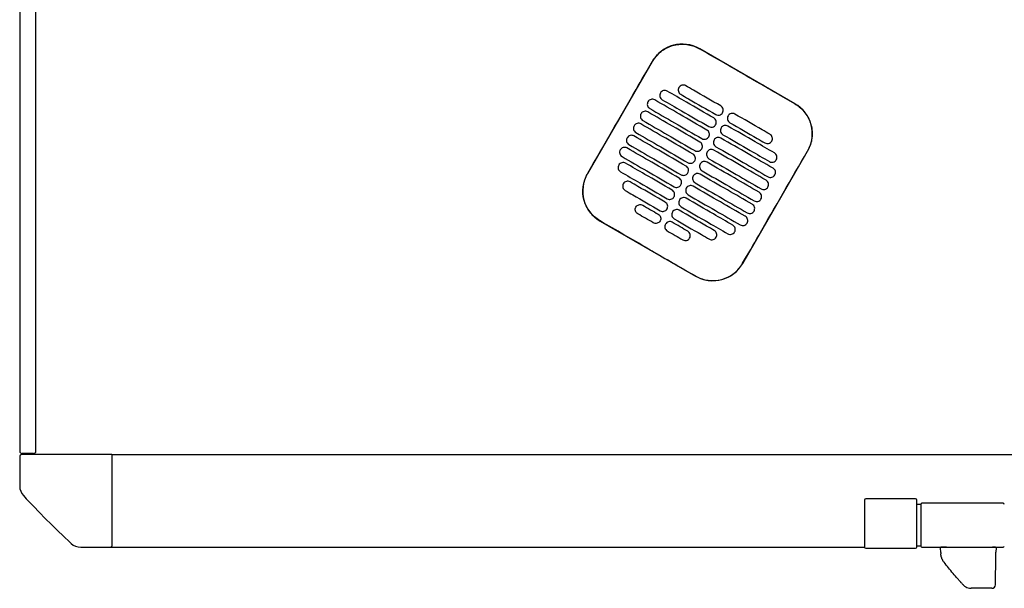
# Model space of a CAD drawing. Header units: metres. Extents: x 15.7 to 54.8, y -39.7 to 1.1.
# Tile 232 of 256: x 47.319 to 48.17, y -24.773 to -24.282. Entities that reach past the tile are written whole.
import ezdxf

# ---------------------------------------------------------------- set-up
doc = ezdxf.new("R2010")
doc.units = ezdxf.units.M
doc.header["$MEASUREMENT"] = 0
doc.layers.add('2D', color=252, linetype='Continuous')

# ---------------------------------------------------------------- blocks, each defined once
blk = doc.blocks.new('2D_QYOS_450')
at = {"layer": '2D'}
for p, q in [((-0.00003, -0.971), (-0.00003, -1.855)), ((-0.00003, -0.971), (-0.00003, -1.855)), ((0.01397, -1.855), (0.01397, -0.971)), ((0.01397, -1.855), (0.01397, -0.971)), ((0.66975, -1.55474), (0.58749, -1.50722)), ((0.54651, -1.5182), (0.49048, -1.61518)), ((0.6247, -1.69271), (0.68072, -1.59573)), ((0.50145, -1.65616), (0.58371, -1.70368)), ((0, -1.85945), (0, -1.88526)), ((0.0795, -1.85795), (0.0015, -1.85795)), ((0.01197, -1.857), (0.00197, -1.857)), ((0.01197, -1.857), (0.00197, -1.857)), ((0.00197, -1.857), (0.01197, -1.857)), ((0.00197, -1.857), (0.01197, -1.857)), ((0.01197, -1.857), (0.00197, -1.857)), ((0.01197, -1.857), (0.00197, -1.857)), ((0.00197, -1.857), (0.01197, -1.857)), ((0.00197, -1.857), (0.01197, -1.857)), ((0.00197, -1.857), (0.01197, -1.857)), ((0.0795, -1.85795), (2.36049, -1.85795)), ((0.08, -1.93645), (0.08, -1.85845)), ((0.73097, -1.89624), (0.73096, -1.89624)), ((0.77397, -1.89624), (0.73097, -1.89624)), ((0.72996, -1.89724), (0.72996, -1.93794)), ((0.72997, -1.89724), (0.72997, -1.93794)), ((0.77496, -1.93794), (0.77496, -1.89724)), ((0.77497, -1.93794), (0.77497, -1.89724)), ((0.77852, -1.90097), (0.77497, -1.90097)), ((0.77852, -1.90097), (0.77852, -1.93697)), ((0.84965, -1.89997), (0.77952, -1.89997)), ((0.05269, -1.93795), (0.0785, -1.93795)), ((0.0785, -1.93795), (0.72996, -1.93794)), ((0.73096, -1.93894), (0.73097, -1.93894)), ((0.73097, -1.93894), (0.77397, -1.93894)), ((0.77852, -1.93697), (0.77497, -1.93697)), ((0.77952, -1.93797), (0.84965, -1.93797)), ((0.79578, -1.9425), (0.79558, -1.93864)), ((0.80057, -1.93801), (0.79618, -1.93801)), ((0.80057, -1.93801), (0.84054, -1.93801)), ((0.84293, -1.93801), (0.84054, -1.93801)), ((0.84353, -1.93862), (0.84347, -1.94239)), ((0.79578, -1.9425), (0.79584, -1.94366)), ((0.84302, -1.96824), (0.84337, -1.94777)), ((0.84337, -1.94777), (0.84347, -1.94239)), ((0.83998, -1.97351), (0.8219, -1.97351)), ((0.83998, -1.97351), (0.8219, -1.97351)), ((0.83998, -1.97351), (0.83998, -1.97351)), ((0.84298, -1.97011), (0.84302, -1.96824)), ((0.84298, -1.97056), (0.84298, -1.97011))]:
    blk.add_line(p, q, dxfattribs=at)
for centre, radius, start, end in [((0.57248, -1.5332), 0.03, 59.98651, 149.98651), ((0.65474, -1.58072), 0.03, 329.98651, 59.98651), ((0.51646, -1.63018), 0.03, 149.98651, 239.98651), ((0.59872, -1.6777), 0.03, 239.98651, 329.98651), ((0.00197, -1.855), 0.002, 180, 270), ((0.00197, -1.855), 0.002, 180, 270), ((0.00197, -1.855), 0.002, 180, 270), ((0.00197, -1.855), 0.002, 180, 270), ((0.0015, -1.85945), 0.0015, 90, 180), ((0.01197, -1.855), 0.002, 270, 0), ((0.01197, -1.855), 0.002, 270, 0), ((0.01197, -1.855), 0.002, 270, 0), ((0.01197, -1.855), 0.002, 270, 0), ((0.0795, -1.85845), 0.0005, 0, 90), ((0.012, -1.88526), 0.012, 180, 222.87849), ((0.58157, -1.35638), 0.78926, 222.87849, 227.12151), ((0.73096, -1.89724), 0.001, 90, 180), ((0.73097, -1.89724), 0.001, 90, 180), ((0.77396, -1.89724), 0.001, 0, 90), ((0.77397, -1.89724), 0.001, 0, 90), ((0.77952, -1.90097), 0.001, 90, 180), ((0.84965, -1.90097), 0.001, 0, 90), ((0.05269, -1.92595), 0.012, 227.12151, 270), ((0.0785, -1.93645), 0.0015, 270, 0), ((0.73096, -1.93794), 0.001, 180, 270), ((0.73097, -1.93794), 0.001, 180, 270), ((0.77396, -1.93794), 0.001, 270, 0), ((0.77397, -1.93794), 0.001, 270, 0), ((0.77952, -1.93697), 0.001, 180, 270), ((0.79618, -1.93861), 0.0006, 90, 183), ((0.84293, -1.93861), 0.0006, 359, 90), ((0.84965, -1.93697), 0.001, 270, 0), ((0.8219, -1.96451), 0.009, 222.95809, 239.0423), ((0.8219, -1.96451), 0.009, 239.0423, 270), ((0.83998, -1.97051), 0.003, 270, 359)]:
    blk.add_arc(centre, radius, start, end, dxfattribs=at)
for points, knots in [([(0.5466, -1.51825), (0.5474, -1.51686), (0.54831, -1.51554), (0.55126, -1.51193), (0.55353, -1.50988), (0.55932, -1.50608), (0.56295, -1.5046), (0.57039, -1.50315), (0.57413, -1.50312), (0.58118, -1.50439), (0.58444, -1.50559), (0.58743, -1.50732)], [12.978915, 12.978915, 12.978915, 12.978915, 13.461173, 13.461173, 14.374287, 14.374287, 15.53872, 15.53872, 16.650066, 16.650066, 17.687358, 17.687358, 17.687358, 17.687358]), ([(0.49058, -1.61523), (0.50462, -1.59094), (0.51866, -1.56665), (0.53733, -1.53432), (0.54196, -1.52628), (0.5466, -1.51825)], [1.133412, 1.133412, 1.133412, 1.133412, 2.681586, 2.681586, 3.193366, 3.193366, 3.193366, 3.193366]), ([(0.66969, -1.55484), (0.6591, -1.54872), (0.64807, -1.54236), (0.6326, -1.53342), (0.63056, -1.53225), (0.62856, -1.53109)], [-21.78268, -21.78268, -21.78268, -21.78268, -17.142885, -17.142885, -16.423665, -16.423665, -16.423665, -16.423665]), ([(0.57539, -1.53915), (0.57497, -1.53891), (0.57442, -1.53869), (0.57324, -1.53854), (0.57268, -1.53858), (0.57161, -1.53886), (0.57109, -1.53911), (0.57013, -1.53984), (0.56977, -1.5403), (0.56952, -1.54073)], [-0.5513873, -0.5513873, -0.5513873, -0.5513873, -0.4031046, -0.4031046, -0.2776919, -0.2776919, -0.1471638, -0.1471638, 0, 0, 0, 0]), ([(0.60571, -1.55667), (0.59784, -1.55212), (0.58997, -1.54758), (0.57987, -1.54174), (0.57763, -1.54045), (0.57539, -1.53915)], [0.699452, 0.699452, 0.699452, 0.699452, 3.425217, 3.425217, 4.200582, 4.200582, 4.200582, 4.200582]), ([(0.55356, -1.54537), (0.55332, -1.54579), (0.5531, -1.54634), (0.55295, -1.54753), (0.55298, -1.54808), (0.55326, -1.54916), (0.55352, -1.54967), (0.55425, -1.55063), (0.5547, -1.55099), (0.55513, -1.55124)], [-0.5553006, -0.5553006, -0.5553006, -0.5553006, -0.4045498, -0.4045498, -0.2782639, -0.2782639, -0.1472208, -0.1472208, 0, 0, 0, 0]), ([(0.55943, -1.54379), (0.55901, -1.54355), (0.55846, -1.54333), (0.55728, -1.54318), (0.55672, -1.54322), (0.55565, -1.5435), (0.55513, -1.54375), (0.55417, -1.54448), (0.55381, -1.54494), (0.55356, -1.54537)], [-0.5514247, -0.5514247, -0.5514247, -0.5514247, -0.4031161, -0.4031161, -0.2776965, -0.2776965, -0.1471644, -0.1471644, 0, 0, 0, 0]), ([(0.5997, -1.56706), (0.59184, -1.56251), (0.58397, -1.55797), (0.57054, -1.55021), (0.56499, -1.547), (0.55943, -1.54379)], [0.699452, 0.699452, 0.699452, 0.699452, 3.42526, 3.42526, 5.350619, 5.350619, 5.350619, 5.350619]), ([(0.56952, -1.54073), (0.56928, -1.54115), (0.56906, -1.5417), (0.56891, -1.54289), (0.56894, -1.54344), (0.56923, -1.54452), (0.56948, -1.54504), (0.57021, -1.54599), (0.57066, -1.54635), (0.57109, -1.5466)], [-0.5553355, -0.5553355, -0.5553355, -0.5553355, -0.4045594, -0.4045594, -0.278267, -0.278267, -0.1472206, -0.1472206, 0, 0, 0, 0]), ([(0.57109, -1.5466), (0.57333, -1.54789), (0.57556, -1.54919), (0.58567, -1.55502), (0.59354, -1.55957), (0.6014, -1.56411)], [2.649916, 2.649916, 2.649916, 2.649916, 3.425249, 3.425249, 6.151046, 6.151046, 6.151046, 6.151046]), ([(0.54279, -1.55301), (0.54255, -1.55343), (0.54233, -1.55398), (0.54218, -1.55517), (0.54222, -1.55572), (0.5425, -1.5568), (0.54275, -1.55731), (0.54348, -1.55827), (0.54394, -1.55863), (0.54436, -1.55888)], [-0.5552879, -0.5552879, -0.5552879, -0.5552879, -0.4045447, -0.4045447, -0.2782629, -0.2782629, -0.1472212, -0.1472212, 0, 0, 0, 0]), ([(0.54866, -1.55143), (0.54824, -1.55119), (0.54769, -1.55097), (0.54651, -1.55082), (0.54596, -1.55086), (0.54488, -1.55114), (0.54436, -1.55139), (0.54341, -1.55212), (0.54304, -1.55258), (0.54279, -1.55301)], [-0.5514376, -0.5514376, -0.5514376, -0.5514376, -0.4031217, -0.4031217, -0.2776979, -0.2776979, -0.1471642, -0.1471642, 0, 0, 0, 0]), ([(0.5937, -1.57745), (0.58583, -1.5729), (0.57797, -1.56836), (0.56295, -1.55969), (0.55581, -1.55556), (0.54866, -1.55143)], [0.699452, 0.699452, 0.699452, 0.699452, 3.425292, 3.425292, 5.900643, 5.900643, 5.900643, 5.900643]), ([(0.55513, -1.55124), (0.56068, -1.55445), (0.56624, -1.55766), (0.57967, -1.56541), (0.58753, -1.56996), (0.5954, -1.5745)], [1.499949, 1.499949, 1.499949, 1.499949, 3.425284, 3.425284, 6.151116, 6.151116, 6.151116, 6.151116]), ([(0.60727, -1.56254), (0.60752, -1.56212), (0.60774, -1.56156), (0.60789, -1.56038), (0.60785, -1.55982), (0.60757, -1.55875), (0.60732, -1.55823), (0.60659, -1.55728), (0.60613, -1.55691), (0.60571, -1.55667)], [-0.5553984, -0.5553984, -0.5553984, -0.5553984, -0.4045681, -0.4045681, -0.278271, -0.278271, -0.1472202, -0.1472202, 0, 0, 0, 0]), ([(0.66969, -1.55484), (0.67097, -1.55558), (0.6722, -1.55641), (0.67535, -1.55892), (0.67713, -1.56075), (0.67866, -1.56278), (0.68096, -1.56585), (0.68264, -1.56932), (0.68461, -1.57671), (0.68488, -1.58056), (0.68395, -1.58819), (0.68274, -1.59189), (0.68078, -1.5954), (0.6807, -1.59554), (0.68063, -1.59567)], [17.619777, 17.619777, 17.619777, 17.619777, 18.064718, 18.064718, 18.827754, 18.827754, 18.827754, 19.97637, 19.97637, 21.122539, 21.122539, 22.281306, 22.281306, 22.328075, 22.328075, 22.328075, 22.328075]), ([(0.53679, -1.5634), (0.53655, -1.56382), (0.53633, -1.56437), (0.53618, -1.56556), (0.53622, -1.56611), (0.5365, -1.56719), (0.53675, -1.5677), (0.53748, -1.56866), (0.53794, -1.56902), (0.53836, -1.56927)], [-0.5552955, -0.5552955, -0.5552955, -0.5552955, -0.4045438, -0.4045438, -0.2782634, -0.2782634, -0.1472215, -0.1472215, 0, 0, 0, 0]), ([(0.54266, -1.56182), (0.54224, -1.56158), (0.54169, -1.56136), (0.54051, -1.56121), (0.53996, -1.56125), (0.53888, -1.56153), (0.53836, -1.56178), (0.5374, -1.56251), (0.53704, -1.56297), (0.53679, -1.5634)], [-0.5514273, -0.5514273, -0.5514273, -0.5514273, -0.4031209, -0.4031209, -0.2776962, -0.2776962, -0.1471634, -0.1471634, 0, 0, 0, 0]), ([(0.5877, -1.58784), (0.57983, -1.58329), (0.57196, -1.57875), (0.55695, -1.57008), (0.54981, -1.56595), (0.54266, -1.56182)], [0.699452, 0.699452, 0.699452, 0.699452, 3.425313, 3.425313, 5.900643, 5.900643, 5.900643, 5.900643]), ([(0.54436, -1.55888), (0.55151, -1.56301), (0.55865, -1.56713), (0.57366, -1.5758), (0.58153, -1.58035), (0.5894, -1.58489)], [0.949972, 0.949972, 0.949972, 0.949972, 3.425307, 3.425307, 6.151164, 6.151164, 6.151164, 6.151164]), ([(0.6014, -1.56411), (0.60183, -1.56436), (0.60238, -1.56457), (0.60356, -1.56472), (0.60411, -1.56469), (0.60519, -1.56441), (0.6057, -1.56415), (0.60666, -1.56342), (0.60703, -1.56296), (0.60727, -1.56254)], [-0.551307, -0.551307, -0.551307, -0.551307, -0.4030846, -0.4030846, -0.2776802, -0.2776802, -0.1471604, -0.1471604, 0, 0, 0, 0]), ([(0.61195, -1.56524), (0.61171, -1.56566), (0.61149, -1.56621), (0.61134, -1.5674), (0.61137, -1.56795), (0.61165, -1.56903), (0.61191, -1.56955), (0.61263, -1.5705), (0.61309, -1.57086), (0.61352, -1.57111)], [-0.555416, -0.555416, -0.555416, -0.555416, -0.4045716, -0.4045716, -0.2782736, -0.2782736, -0.1472211, -0.1472211, 0, 0, 0, 0]), ([(0.61782, -1.56366), (0.6174, -1.56342), (0.61685, -1.5632), (0.61567, -1.56305), (0.61511, -1.56309), (0.61404, -1.56337), (0.61352, -1.56362), (0.61256, -1.56435), (0.61219, -1.56481), (0.61195, -1.56524)], [-0.5512944, -0.5512944, -0.5512944, -0.5512944, -0.4030833, -0.4030833, -0.2776787, -0.2776787, -0.1471599, -0.1471599, 0, 0, 0, 0]), ([(0.64814, -1.58118), (0.6459, -1.57988), (0.64366, -1.57859), (0.63355, -1.57275), (0.62569, -1.56821), (0.61782, -1.56366)], [2.649852, 2.649852, 2.649852, 2.649852, 3.425217, 3.425217, 6.150982, 6.150982, 6.150982, 6.150982]), ([(0.53666, -1.57221), (0.53624, -1.57197), (0.53569, -1.57175), (0.53451, -1.5716), (0.53395, -1.57164), (0.53288, -1.57192), (0.53236, -1.57217), (0.5314, -1.5729), (0.53104, -1.57336), (0.53079, -1.57379)], [-0.5514137, -0.5514137, -0.5514137, -0.5514137, -0.4031194, -0.4031194, -0.2776944, -0.2776944, -0.1471627, -0.1471627, 0, 0, 0, 0]), ([(0.5817, -1.59823), (0.57383, -1.59368), (0.56596, -1.58914), (0.55095, -1.58047), (0.5438, -1.57634), (0.53666, -1.57221)], [0.699452, 0.699452, 0.699452, 0.699452, 3.425322, 3.425322, 5.900643, 5.900643, 5.900643, 5.900643]), ([(0.53836, -1.56927), (0.5455, -1.5734), (0.55265, -1.57752), (0.56766, -1.5862), (0.57553, -1.59074), (0.5834, -1.59529)], [0.949998, 0.949998, 0.949998, 0.949998, 3.42532, 3.42532, 6.151189, 6.151189, 6.151189, 6.151189]), ([(0.5954, -1.5745), (0.59582, -1.57475), (0.59637, -1.57497), (0.59755, -1.57511), (0.59811, -1.57508), (0.59918, -1.5748), (0.5997, -1.57454), (0.60066, -1.57381), (0.60103, -1.57335), (0.60127, -1.57293)], [-0.551317, -0.551317, -0.551317, -0.551317, -0.4030867, -0.4030867, -0.2776803, -0.2776803, -0.1471597, -0.1471597, 0, 0, 0, 0]), ([(0.60127, -1.57293), (0.60152, -1.57251), (0.60173, -1.57195), (0.60188, -1.57077), (0.60185, -1.57021), (0.60157, -1.56914), (0.60131, -1.56862), (0.60059, -1.56767), (0.60013, -1.5673), (0.5997, -1.56706)], [-0.5553839, -0.5553839, -0.5553839, -0.5553839, -0.4045626, -0.4045626, -0.2782686, -0.2782686, -0.1472195, -0.1472195, 0, 0, 0, 0]), ([(0.61182, -1.57405), (0.61139, -1.57381), (0.61085, -1.57359), (0.60966, -1.57344), (0.60911, -1.57348), (0.60804, -1.57376), (0.60752, -1.57401), (0.60656, -1.57475), (0.60619, -1.5752), (0.60595, -1.57563)], [-0.5513075, -0.5513075, -0.5513075, -0.5513075, -0.4030857, -0.4030857, -0.2776792, -0.2776792, -0.1471593, -0.1471593, 0, 0, 0, 0]), ([(0.61352, -1.57111), (0.62138, -1.57566), (0.62925, -1.5802), (0.63936, -1.58604), (0.6416, -1.58733), (0.64383, -1.58862)], [0.699452, 0.699452, 0.699452, 0.699452, 3.425249, 3.425249, 4.200582, 4.200582, 4.200582, 4.200582]), ([(0.53066, -1.5826), (0.53023, -1.58236), (0.52969, -1.58214), (0.5285, -1.58199), (0.52795, -1.58203), (0.52688, -1.58231), (0.52636, -1.58256), (0.5254, -1.5833), (0.52503, -1.58375), (0.52479, -1.58418)], [-0.5513969, -0.5513969, -0.5513969, -0.5513969, -0.4031172, -0.4031172, -0.2776925, -0.2776925, -0.1471621, -0.1471621, 0, 0, 0, 0]), ([(0.53079, -1.57379), (0.53055, -1.57421), (0.53033, -1.57476), (0.53018, -1.57595), (0.53021, -1.5765), (0.5305, -1.57758), (0.53075, -1.5781), (0.53148, -1.57905), (0.53193, -1.57941), (0.53236, -1.57966)], [-0.5553078, -0.5553078, -0.5553078, -0.5553078, -0.4045446, -0.4045446, -0.2782647, -0.2782647, -0.147222, -0.147222, 0, 0, 0, 0]), ([(0.53236, -1.57966), (0.5395, -1.58379), (0.54665, -1.58791), (0.56166, -1.59659), (0.56953, -1.60113), (0.57739, -1.60568)], [0.950001, 0.950001, 0.950001, 0.950001, 3.425322, 3.425322, 6.151192, 6.151192, 6.151192, 6.151192]), ([(0.59527, -1.58332), (0.59551, -1.5829), (0.59573, -1.58235), (0.59588, -1.58116), (0.59584, -1.5806), (0.59556, -1.57953), (0.59531, -1.57901), (0.59458, -1.57806), (0.59413, -1.57769), (0.5937, -1.57745)], [-0.5553742, -0.5553742, -0.5553742, -0.5553742, -0.4045587, -0.4045587, -0.278267, -0.278267, -0.1472191, -0.1472191, 0, 0, 0, 0]), ([(0.60595, -1.57563), (0.6057, -1.57605), (0.60548, -1.5766), (0.60533, -1.57779), (0.60537, -1.57834), (0.60565, -1.57942), (0.6059, -1.57994), (0.60663, -1.58089), (0.60709, -1.58126), (0.60751, -1.5815)], [-0.5553971, -0.5553971, -0.5553971, -0.5553971, -0.4045652, -0.4045652, -0.2782705, -0.2782705, -0.1472202, -0.1472202, 0, 0, 0, 0]), ([(0.60751, -1.5815), (0.61538, -1.58605), (0.62325, -1.59059), (0.63668, -1.59835), (0.64223, -1.60156), (0.64779, -1.60477)], [0.699452, 0.699452, 0.699452, 0.699452, 3.425284, 3.425284, 5.350619, 5.350619, 5.350619, 5.350619]), ([(0.65209, -1.59732), (0.64653, -1.59411), (0.64098, -1.5909), (0.62755, -1.58314), (0.61968, -1.5786), (0.61182, -1.57405)], [1.499901, 1.499901, 1.499901, 1.499901, 3.42526, 3.42526, 6.151068, 6.151068, 6.151068, 6.151068]), ([(0.6497, -1.58705), (0.64995, -1.58663), (0.65017, -1.58607), (0.65032, -1.58489), (0.65028, -1.58433), (0.65, -1.58326), (0.64975, -1.58274), (0.64902, -1.58179), (0.64856, -1.58142), (0.64814, -1.58118)], [-0.5554179, -0.5554179, -0.5554179, -0.5554179, -0.4045683, -0.4045683, -0.2782761, -0.2782761, -0.1472238, -0.1472238, 0, 0, 0, 0]), ([(0.52479, -1.58418), (0.52454, -1.5846), (0.52432, -1.58515), (0.52417, -1.58634), (0.52421, -1.58689), (0.52449, -1.58797), (0.52474, -1.58849), (0.52547, -1.58944), (0.52593, -1.58981), (0.52636, -1.59005)], [-0.5553248, -0.5553248, -0.5553248, -0.5553248, -0.4045472, -0.4045472, -0.2782668, -0.2782668, -0.1472227, -0.1472227, 0, 0, 0, 0]), ([(0.52636, -1.59005), (0.5335, -1.59418), (0.54064, -1.59831), (0.55566, -1.60698), (0.56352, -1.61152), (0.57139, -1.61607)], [0.949982, 0.949982, 0.949982, 0.949982, 3.425312, 3.425312, 6.151173, 6.151173, 6.151173, 6.151173]), ([(0.57569, -1.60862), (0.56783, -1.60408), (0.55996, -1.59953), (0.54495, -1.59086), (0.5378, -1.58673), (0.53066, -1.5826)], [0.699452, 0.699452, 0.699452, 0.699452, 3.425321, 3.425321, 5.900643, 5.900643, 5.900643, 5.900643]), ([(0.58927, -1.59371), (0.58951, -1.59329), (0.58973, -1.59274), (0.58988, -1.59155), (0.58984, -1.591), (0.58956, -1.58992), (0.58931, -1.5894), (0.58858, -1.58845), (0.58812, -1.58808), (0.5877, -1.58784)], [-0.5553693, -0.5553693, -0.5553693, -0.5553693, -0.4045566, -0.4045566, -0.2782661, -0.2782661, -0.1472189, -0.1472189, 0, 0, 0, 0]), ([(0.5894, -1.58489), (0.58982, -1.58514), (0.59037, -1.58536), (0.59155, -1.58551), (0.5921, -1.58547), (0.59318, -1.58519), (0.5937, -1.58493), (0.59466, -1.5842), (0.59502, -1.58374), (0.59527, -1.58332)], [-0.5513236, -0.5513236, -0.5513236, -0.5513236, -0.4030881, -0.4030881, -0.2776804, -0.2776804, -0.1471592, -0.1471592, 0, 0, 0, 0]), ([(0.59994, -1.58602), (0.5997, -1.58644), (0.59948, -1.58699), (0.59933, -1.58818), (0.59937, -1.58874), (0.59965, -1.58981), (0.5999, -1.59033), (0.60063, -1.59128), (0.60109, -1.59165), (0.60151, -1.59189)], [-0.555383, -0.555383, -0.555383, -0.555383, -0.4045605, -0.4045605, -0.2782682, -0.2782682, -0.1472195, -0.1472195, 0, 0, 0, 0]), ([(0.60581, -1.58445), (0.60539, -1.5842), (0.60484, -1.58398), (0.60366, -1.58383), (0.60311, -1.58387), (0.60203, -1.58415), (0.60151, -1.58441), (0.60056, -1.58514), (0.60019, -1.5856), (0.59994, -1.58602)], [-0.5513173, -0.5513173, -0.5513173, -0.5513173, -0.4030875, -0.4030875, -0.2776797, -0.2776797, -0.147159, -0.147159, 0, 0, 0, 0]), ([(0.65085, -1.61046), (0.64371, -1.60633), (0.63656, -1.60221), (0.62155, -1.59354), (0.61368, -1.58899), (0.60581, -1.58445)], [0.949941, 0.949941, 0.949941, 0.949941, 3.425291, 3.425291, 6.151132, 6.151132, 6.151132, 6.151132]), ([(0.64383, -1.58862), (0.64426, -1.58887), (0.6448, -1.58908), (0.64599, -1.58923), (0.64654, -1.5892), (0.64761, -1.58892), (0.64813, -1.58866), (0.64909, -1.58793), (0.64946, -1.58747), (0.6497, -1.58705)], [-0.5513007, -0.5513007, -0.5513007, -0.5513007, -0.4030941, -0.4030941, -0.2776814, -0.2776814, -0.1471603, -0.1471603, 0, 0, 0, 0]), ([(0.51878, -1.59457), (0.51854, -1.59499), (0.51832, -1.59554), (0.51817, -1.59673), (0.51821, -1.59729), (0.51849, -1.59836), (0.51874, -1.59888), (0.51947, -1.59983), (0.51993, -1.6002), (0.52035, -1.60044)], [-0.5553464, -0.5553464, -0.5553464, -0.5553464, -0.4045515, -0.4045515, -0.2782697, -0.2782697, -0.1472236, -0.1472236, 0, 0, 0, 0]), ([(0.52465, -1.593), (0.52423, -1.59275), (0.52368, -1.59253), (0.5225, -1.59238), (0.52195, -1.59242), (0.52087, -1.5927), (0.52035, -1.59296), (0.5194, -1.59369), (0.51903, -1.59415), (0.51878, -1.59457)], [-0.5513769, -0.5513769, -0.5513769, -0.5513769, -0.4031143, -0.4031143, -0.2776905, -0.2776905, -0.1471617, -0.1471617, 0, 0, 0, 0]), ([(0.56969, -1.61901), (0.56182, -1.61447), (0.55396, -1.60992), (0.53894, -1.60125), (0.5318, -1.59712), (0.52465, -1.593)], [0.699452, 0.699452, 0.699452, 0.699452, 3.425308, 3.425308, 5.900643, 5.900643, 5.900643, 5.900643]), ([(0.58326, -1.6041), (0.58351, -1.60368), (0.58373, -1.60313), (0.58388, -1.60194), (0.58384, -1.60139), (0.58356, -1.60031), (0.58331, -1.59979), (0.58258, -1.59884), (0.58212, -1.59848), (0.5817, -1.59823)], [-0.5553691, -0.5553691, -0.5553691, -0.5553691, -0.4045561, -0.4045561, -0.278266, -0.278266, -0.1472189, -0.1472189, 0, 0, 0, 0]), ([(0.5834, -1.59529), (0.58382, -1.59553), (0.58437, -1.59575), (0.58555, -1.5959), (0.5861, -1.59586), (0.58718, -1.59558), (0.5877, -1.59533), (0.58866, -1.59459), (0.58902, -1.59414), (0.58927, -1.59371)], [-0.5513269, -0.5513269, -0.5513269, -0.5513269, -0.403089, -0.403089, -0.2776804, -0.2776804, -0.1471589, -0.1471589, 0, 0, 0, 0]), ([(0.59394, -1.59641), (0.5937, -1.59683), (0.59348, -1.59739), (0.59333, -1.59857), (0.59337, -1.59913), (0.59365, -1.6002), (0.5939, -1.60072), (0.59463, -1.60167), (0.59509, -1.60204), (0.59551, -1.60228)], [-0.5553737, -0.5553737, -0.5553737, -0.5553737, -0.4045574, -0.4045574, -0.2782667, -0.2782667, -0.1472191, -0.1472191, 0, 0, 0, 0]), ([(0.59981, -1.59484), (0.59939, -1.59459), (0.59884, -1.59437), (0.59766, -1.59423), (0.59711, -1.59426), (0.59603, -1.59454), (0.59551, -1.5948), (0.59455, -1.59553), (0.59419, -1.59599), (0.59394, -1.59641)], [-0.5513238, -0.5513238, -0.5513238, -0.5513238, -0.4030887, -0.4030887, -0.27768, -0.27768, -0.1471588, -0.1471588, 0, 0, 0, 0]), ([(0.64485, -1.62085), (0.6377, -1.61673), (0.63056, -1.6126), (0.61555, -1.60393), (0.60768, -1.59938), (0.59981, -1.59484)], [0.949982, 0.949982, 0.949982, 0.949982, 3.425312, 3.425312, 6.151173, 6.151173, 6.151173, 6.151173]), ([(0.60151, -1.59189), (0.60938, -1.59644), (0.61725, -1.60098), (0.63226, -1.60965), (0.6394, -1.61378), (0.64655, -1.61791)], [0.699452, 0.699452, 0.699452, 0.699452, 3.425308, 3.425308, 5.900643, 5.900643, 5.900643, 5.900643]), ([(0.6246, -1.69265), (0.62916, -1.68476), (0.63389, -1.67656), (0.65254, -1.64426), (0.66658, -1.61996), (0.68063, -1.59567)], [-3.18138, -3.18138, -3.18138, -3.18138, -2.673929, -2.673929, -1.133377, -1.133377, -1.133377, -1.133377]), ([(0.65366, -1.60319), (0.6539, -1.60277), (0.65412, -1.60222), (0.65427, -1.60103), (0.65423, -1.60048), (0.65395, -1.5994), (0.6537, -1.59888), (0.65297, -1.59793), (0.65252, -1.59756), (0.65209, -1.59732)], [-0.5553798, -0.5553798, -0.5553798, -0.5553798, -0.4045588, -0.4045588, -0.278273, -0.278273, -0.147224, -0.147224, 0, 0, 0, 0]), ([(0.51754, -1.60771), (0.5173, -1.60813), (0.51708, -1.60869), (0.51693, -1.60987), (0.51697, -1.61043), (0.51725, -1.6115), (0.5175, -1.61202), (0.51823, -1.61297), (0.51869, -1.61334), (0.51911, -1.61358)], [-0.55538, -0.55538, -0.55538, -0.55538, -0.4045589, -0.4045589, -0.278273, -0.278273, -0.147224, -0.147224, 0, 0, 0, 0]), ([(0.52341, -1.60614), (0.52299, -1.60589), (0.52244, -1.60568), (0.52126, -1.60553), (0.52071, -1.60556), (0.51963, -1.60584), (0.51911, -1.6061), (0.51816, -1.60683), (0.51779, -1.60729), (0.51754, -1.60771)], [-0.551342, -0.551342, -0.551342, -0.551342, -0.4031061, -0.4031061, -0.2776864, -0.2776864, -0.147161, -0.147161, 0, 0, 0, 0]), ([(0.52035, -1.60044), (0.5275, -1.60457), (0.53464, -1.6087), (0.54965, -1.61737), (0.55752, -1.62191), (0.56539, -1.62646)], [0.949941, 0.949941, 0.949941, 0.949941, 3.425292, 3.425292, 6.151132, 6.151132, 6.151132, 6.151132]), ([(0.56369, -1.6294), (0.55582, -1.62486), (0.54795, -1.62031), (0.53453, -1.61256), (0.52897, -1.60935), (0.52341, -1.60614)], [0.699452, 0.699452, 0.699452, 0.699452, 3.425284, 3.425284, 5.350619, 5.350619, 5.350619, 5.350619]), ([(0.57739, -1.60568), (0.57782, -1.60592), (0.57837, -1.60614), (0.57955, -1.60629), (0.5801, -1.60625), (0.58118, -1.60597), (0.58169, -1.60572), (0.58265, -1.60499), (0.58302, -1.60453), (0.58326, -1.6041)], [-0.551327, -0.551327, -0.551327, -0.551327, -0.4030892, -0.4030892, -0.2776802, -0.2776802, -0.1471588, -0.1471588, 0, 0, 0, 0]), ([(0.58794, -1.6068), (0.5877, -1.60722), (0.58748, -1.60778), (0.58733, -1.60896), (0.58736, -1.60952), (0.58765, -1.61059), (0.5879, -1.61111), (0.58863, -1.61206), (0.58908, -1.61243), (0.58951, -1.61267)], [-0.5553691, -0.5553691, -0.5553691, -0.5553691, -0.4045561, -0.4045561, -0.278266, -0.278266, -0.1472189, -0.1472189, 0, 0, 0, 0]), ([(0.59381, -1.60523), (0.59339, -1.60498), (0.59284, -1.60477), (0.59166, -1.60462), (0.5911, -1.60465), (0.59003, -1.60493), (0.58951, -1.60519), (0.58855, -1.60592), (0.58819, -1.60638), (0.58794, -1.6068)], [-0.551327, -0.551327, -0.551327, -0.551327, -0.4030892, -0.4030892, -0.2776802, -0.2776802, -0.1471588, -0.1471588, 0, 0, 0, 0]), ([(0.63885, -1.63124), (0.6317, -1.62712), (0.62456, -1.62299), (0.60954, -1.61432), (0.60168, -1.60977), (0.59381, -1.60523)], [0.950001, 0.950001, 0.950001, 0.950001, 3.425322, 3.425322, 6.151192, 6.151192, 6.151192, 6.151192]), ([(0.59551, -1.60228), (0.60338, -1.60683), (0.61125, -1.61137), (0.62626, -1.62004), (0.6334, -1.62417), (0.64055, -1.6283)], [0.699452, 0.699452, 0.699452, 0.699452, 3.425321, 3.425321, 5.900643, 5.900643, 5.900643, 5.900643]), ([(0.64779, -1.60477), (0.64821, -1.60501), (0.64876, -1.60523), (0.64994, -1.60538), (0.65049, -1.60534), (0.65157, -1.60506), (0.65209, -1.60481), (0.65305, -1.60408), (0.65341, -1.60362), (0.65366, -1.60319)], [-0.5513421, -0.5513421, -0.5513421, -0.5513421, -0.4031061, -0.4031061, -0.2776864, -0.2776864, -0.147161, -0.147161, 0, 0, 0, 0]), ([(0.50151, -1.65606), (0.50145, -1.65603), (0.50139, -1.656), (0.49792, -1.65396), (0.49494, -1.6513), (0.49019, -1.64498), (0.48846, -1.64138), (0.4866, -1.63408), (0.48635, -1.63047), (0.48707, -1.62395), (0.48784, -1.62107), (0.48947, -1.61728), (0.49, -1.61624), (0.49058, -1.61523)], [8.273299, 8.273299, 8.273299, 8.273299, 8.293543, 8.293543, 9.48086, 9.48086, 10.665623, 10.665623, 11.74288, 11.74288, 12.632334, 12.632334, 12.981673, 12.981673, 12.981673, 12.981673]), ([(0.51911, -1.61358), (0.52467, -1.61679), (0.53023, -1.62), (0.54365, -1.62776), (0.55152, -1.6323), (0.55939, -1.63685)], [1.499901, 1.499901, 1.499901, 1.499901, 3.42526, 3.42526, 6.151068, 6.151068, 6.151068, 6.151068]), ([(0.57139, -1.61607), (0.57181, -1.61631), (0.57236, -1.61653), (0.57354, -1.61668), (0.5741, -1.61664), (0.57517, -1.61636), (0.57569, -1.61611), (0.57665, -1.61538), (0.57702, -1.61492), (0.57726, -1.61449)], [-0.5513238, -0.5513238, -0.5513238, -0.5513238, -0.4030887, -0.4030887, -0.27768, -0.27768, -0.1471588, -0.1471588, 0, 0, 0, 0]), ([(0.57726, -1.61449), (0.57751, -1.61407), (0.57773, -1.61352), (0.57787, -1.61233), (0.57784, -1.61178), (0.57756, -1.6107), (0.5773, -1.61019), (0.57658, -1.60923), (0.57612, -1.60887), (0.57569, -1.60862)], [-0.5553737, -0.5553737, -0.5553737, -0.5553737, -0.4045574, -0.4045574, -0.2782667, -0.2782667, -0.1472191, -0.1472191, 0, 0, 0, 0]), ([(0.58781, -1.61562), (0.58738, -1.61537), (0.58684, -1.61516), (0.58565, -1.61501), (0.5851, -1.61504), (0.58403, -1.61532), (0.58351, -1.61558), (0.58255, -1.61631), (0.58218, -1.61677), (0.58194, -1.61719)], [-0.551327, -0.551327, -0.551327, -0.551327, -0.403089, -0.403089, -0.2776804, -0.2776804, -0.1471589, -0.1471589, 0, 0, 0, 0]), ([(0.63284, -1.64163), (0.6257, -1.63751), (0.61855, -1.63338), (0.60354, -1.62471), (0.59567, -1.62016), (0.58781, -1.61562)], [0.949998, 0.949998, 0.949998, 0.949998, 3.42532, 3.42532, 6.151189, 6.151189, 6.151189, 6.151189]), ([(0.58951, -1.61267), (0.59738, -1.61722), (0.60524, -1.62176), (0.62026, -1.63044), (0.6274, -1.63456), (0.63454, -1.63869)], [0.699452, 0.699452, 0.699452, 0.699452, 3.425322, 3.425322, 5.900643, 5.900643, 5.900643, 5.900643]), ([(0.65242, -1.61633), (0.65266, -1.61591), (0.65288, -1.61536), (0.65303, -1.61417), (0.65299, -1.61362), (0.65271, -1.61254), (0.65246, -1.61203), (0.65173, -1.61107), (0.65128, -1.61071), (0.65085, -1.61046)], [-0.5553462, -0.5553462, -0.5553462, -0.5553462, -0.4045514, -0.4045514, -0.2782696, -0.2782696, -0.1472236, -0.1472236, 0, 0, 0, 0]), ([(0.5215, -1.62386), (0.52126, -1.62428), (0.52104, -1.62483), (0.52089, -1.62602), (0.52092, -1.62657), (0.52121, -1.62765), (0.52146, -1.62816), (0.52219, -1.62912), (0.52264, -1.62948), (0.52307, -1.62973)], [-0.555418, -0.555418, -0.555418, -0.555418, -0.4045683, -0.4045683, -0.2782762, -0.2782762, -0.1472238, -0.1472238, 0, 0, 0, 0]), ([(0.52737, -1.62228), (0.52695, -1.62204), (0.5264, -1.62182), (0.52522, -1.62167), (0.52466, -1.62171), (0.52359, -1.62199), (0.52307, -1.62224), (0.52211, -1.62297), (0.52175, -1.62343), (0.5215, -1.62386)], [-0.5513007, -0.5513007, -0.5513007, -0.5513007, -0.4030941, -0.4030941, -0.2776814, -0.2776814, -0.1471603, -0.1471603, 0, 0, 0, 0]), ([(0.55769, -1.63979), (0.54982, -1.63525), (0.54195, -1.6307), (0.53185, -1.62487), (0.52961, -1.62357), (0.52737, -1.62228)], [0.699452, 0.699452, 0.699452, 0.699452, 3.425249, 3.425249, 4.200582, 4.200582, 4.200582, 4.200582]), ([(0.57126, -1.62488), (0.5715, -1.62446), (0.57172, -1.62391), (0.57187, -1.62272), (0.57183, -1.62217), (0.57155, -1.62109), (0.5713, -1.62058), (0.57057, -1.61962), (0.57012, -1.61926), (0.56969, -1.61901)], [-0.555383, -0.555383, -0.555383, -0.555383, -0.4045604, -0.4045604, -0.2782682, -0.2782682, -0.1472195, -0.1472195, 0, 0, 0, 0]), ([(0.58194, -1.61719), (0.58169, -1.61762), (0.58147, -1.61817), (0.58132, -1.61936), (0.58136, -1.61991), (0.58164, -1.62098), (0.58189, -1.6215), (0.58262, -1.62245), (0.58308, -1.62282), (0.58351, -1.62306)], [-0.5553693, -0.5553693, -0.5553693, -0.5553693, -0.4045566, -0.4045566, -0.2782661, -0.2782661, -0.1472189, -0.1472189, 0, 0, 0, 0]), ([(0.58351, -1.62306), (0.59137, -1.62761), (0.59924, -1.63215), (0.61425, -1.64083), (0.6214, -1.64495), (0.62854, -1.64908)], [0.699452, 0.699452, 0.699452, 0.699452, 3.425313, 3.425313, 5.900643, 5.900643, 5.900643, 5.900643]), ([(0.64642, -1.62672), (0.64666, -1.6263), (0.64688, -1.62575), (0.64703, -1.62456), (0.64699, -1.62401), (0.64671, -1.62293), (0.64646, -1.62242), (0.64573, -1.62146), (0.64527, -1.6211), (0.64485, -1.62085)], [-0.5553245, -0.5553245, -0.5553245, -0.5553245, -0.4045471, -0.4045471, -0.2782667, -0.2782667, -0.1472226, -0.1472226, 0, 0, 0, 0]), ([(0.64655, -1.61791), (0.64697, -1.61815), (0.64752, -1.61837), (0.6487, -1.61852), (0.64925, -1.61848), (0.65033, -1.6182), (0.65085, -1.61795), (0.65181, -1.61722), (0.65217, -1.61676), (0.65242, -1.61633)], [-0.551377, -0.551377, -0.551377, -0.551377, -0.4031143, -0.4031143, -0.2776905, -0.2776905, -0.1471617, -0.1471617, 0, 0, 0, 0]), ([(0.52307, -1.62973), (0.52531, -1.63102), (0.52754, -1.63231), (0.53765, -1.63815), (0.54552, -1.6427), (0.55338, -1.64724)], [2.649852, 2.649852, 2.649852, 2.649852, 3.425217, 3.425217, 6.150983, 6.150983, 6.150983, 6.150983]), ([(0.56526, -1.63527), (0.5655, -1.63485), (0.56572, -1.6343), (0.56587, -1.63311), (0.56583, -1.63256), (0.56555, -1.63148), (0.5653, -1.63097), (0.56457, -1.63001), (0.56411, -1.62965), (0.56369, -1.6294)], [-0.555397, -0.555397, -0.555397, -0.555397, -0.4045652, -0.4045652, -0.2782705, -0.2782705, -0.1472202, -0.1472202, 0, 0, 0, 0]), ([(0.56539, -1.62646), (0.56581, -1.6267), (0.56636, -1.62692), (0.56754, -1.62707), (0.56809, -1.62703), (0.56917, -1.62675), (0.56969, -1.6265), (0.57065, -1.62577), (0.57101, -1.62531), (0.57126, -1.62488)], [-0.5513173, -0.5513173, -0.5513173, -0.5513173, -0.4030875, -0.4030875, -0.2776797, -0.2776797, -0.147159, -0.147159, 0, 0, 0, 0]), ([(0.57593, -1.62758), (0.57569, -1.62801), (0.57547, -1.62856), (0.57532, -1.62975), (0.57536, -1.6303), (0.57564, -1.63137), (0.57589, -1.63189), (0.57662, -1.63285), (0.57708, -1.63321), (0.5775, -1.63346)], [-0.5553742, -0.5553742, -0.5553742, -0.5553742, -0.4045587, -0.4045587, -0.278267, -0.278267, -0.1472191, -0.1472191, 0, 0, 0, 0]), ([(0.5818, -1.62601), (0.58138, -1.62576), (0.58083, -1.62555), (0.57965, -1.6254), (0.5791, -1.62543), (0.57802, -1.62572), (0.5775, -1.62597), (0.57655, -1.6267), (0.57618, -1.62716), (0.57593, -1.62758)], [-0.5513237, -0.5513237, -0.5513237, -0.5513237, -0.4030882, -0.4030882, -0.2776804, -0.2776804, -0.1471592, -0.1471592, 0, 0, 0, 0]), ([(0.62684, -1.65202), (0.6197, -1.6479), (0.61255, -1.64377), (0.59754, -1.6351), (0.58967, -1.63055), (0.5818, -1.62601)], [0.949973, 0.949973, 0.949973, 0.949973, 3.425307, 3.425307, 6.151164, 6.151164, 6.151164, 6.151164]), ([(0.64041, -1.63711), (0.64066, -1.63669), (0.64088, -1.63614), (0.64103, -1.63495), (0.64099, -1.6344), (0.64071, -1.63333), (0.64046, -1.63281), (0.63973, -1.63185), (0.63927, -1.63149), (0.63885, -1.63124)], [-0.5553076, -0.5553076, -0.5553076, -0.5553076, -0.4045445, -0.4045445, -0.2782646, -0.2782646, -0.1472219, -0.1472219, 0, 0, 0, 0]), ([(0.64055, -1.6283), (0.64097, -1.62854), (0.64152, -1.62876), (0.6427, -1.62891), (0.64325, -1.62887), (0.64433, -1.62859), (0.64485, -1.62834), (0.64581, -1.62761), (0.64617, -1.62715), (0.64642, -1.62672)], [-0.551397, -0.551397, -0.551397, -0.551397, -0.4031173, -0.4031173, -0.2776925, -0.2776925, -0.1471621, -0.1471621, 0, 0, 0, 0]), ([(0.55925, -1.64566), (0.5595, -1.64524), (0.55972, -1.64469), (0.55987, -1.6435), (0.55983, -1.64295), (0.55955, -1.64188), (0.5593, -1.64136), (0.55857, -1.6404), (0.55811, -1.64004), (0.55769, -1.63979)], [-0.5554159, -0.5554159, -0.5554159, -0.5554159, -0.4045716, -0.4045716, -0.2782736, -0.2782736, -0.1472211, -0.1472211, 0, 0, 0, 0]), ([(0.55939, -1.63685), (0.55981, -1.63709), (0.56036, -1.63731), (0.56154, -1.63746), (0.56209, -1.63742), (0.56317, -1.63714), (0.56369, -1.63689), (0.56465, -1.63616), (0.56501, -1.6357), (0.56526, -1.63527)], [-0.5513075, -0.5513075, -0.5513075, -0.5513075, -0.4030857, -0.4030857, -0.2776792, -0.2776792, -0.1471593, -0.1471593, 0, 0, 0, 0]), ([(0.56993, -1.63797), (0.56969, -1.6384), (0.56947, -1.63895), (0.56932, -1.64014), (0.56936, -1.64069), (0.56964, -1.64176), (0.56989, -1.64228), (0.57062, -1.64324), (0.57108, -1.6436), (0.5715, -1.64385)], [-0.5553838, -0.5553838, -0.5553838, -0.5553838, -0.4045626, -0.4045626, -0.2782686, -0.2782686, -0.1472195, -0.1472195, 0, 0, 0, 0]), ([(0.5758, -1.6364), (0.57538, -1.63616), (0.57483, -1.63594), (0.57365, -1.63579), (0.5731, -1.63583), (0.57202, -1.63611), (0.5715, -1.63636), (0.57054, -1.63709), (0.57018, -1.63755), (0.56993, -1.63797)], [-0.5513171, -0.5513171, -0.5513171, -0.5513171, -0.4030867, -0.4030867, -0.2776803, -0.2776803, -0.1471597, -0.1471597, 0, 0, 0, 0]), ([(0.61608, -1.65966), (0.61052, -1.65645), (0.60496, -1.65324), (0.59154, -1.64549), (0.58367, -1.64094), (0.5758, -1.6364)], [1.499949, 1.499949, 1.499949, 1.499949, 3.425284, 3.425284, 6.151116, 6.151116, 6.151116, 6.151116]), ([(0.5775, -1.63346), (0.58537, -1.638), (0.59324, -1.64255), (0.60825, -1.65122), (0.61539, -1.65534), (0.62254, -1.65947)], [0.699452, 0.699452, 0.699452, 0.699452, 3.425292, 3.425292, 5.900643, 5.900643, 5.900643, 5.900643]), ([(0.63441, -1.64751), (0.63466, -1.64708), (0.63488, -1.64653), (0.63502, -1.64534), (0.63499, -1.64479), (0.63471, -1.64372), (0.63445, -1.6432), (0.63373, -1.64224), (0.63327, -1.64188), (0.63284, -1.64163)], [-0.5552953, -0.5552953, -0.5552953, -0.5552953, -0.4045437, -0.4045437, -0.2782634, -0.2782634, -0.1472215, -0.1472215, 0, 0, 0, 0]), ([(0.63454, -1.63869), (0.63497, -1.63893), (0.63552, -1.63915), (0.6367, -1.6393), (0.63725, -1.63926), (0.63833, -1.63898), (0.63884, -1.63873), (0.6398, -1.638), (0.64017, -1.63754), (0.64041, -1.63711)], [-0.5514139, -0.5514139, -0.5514139, -0.5514139, -0.4031194, -0.4031194, -0.2776944, -0.2776944, -0.1471626, -0.1471626, 0, 0, 0, 0]), ([(0.53395, -1.64987), (0.53353, -1.64963), (0.53307, -1.64926), (0.53234, -1.64831), (0.53209, -1.64779), (0.53181, -1.64672), (0.53177, -1.64616), (0.53192, -1.64497), (0.53214, -1.64442), (0.53238, -1.644)], [0, 0, 0, 0, 0.147223, 0.147223, 0.2782783, 0.2782783, 0.4045781, 0.4045781, 0.5554474, 0.5554474, 0.5554474, 0.5554474]), ([(0.53238, -1.644), (0.53263, -1.64358), (0.53299, -1.64312), (0.53395, -1.64239), (0.53447, -1.64213), (0.53555, -1.64185), (0.5361, -1.64181), (0.53728, -1.64196), (0.53783, -1.64218), (0.53825, -1.64243)], [0, 0, 0, 0, 0.1471602, 0.1471602, 0.2776775, 0.2776775, 0.4030818, 0.4030818, 0.5512681, 0.5512681, 0.5512681, 0.5512681]), ([(0.55168, -1.65018), (0.55211, -1.65043), (0.55257, -1.65079), (0.55329, -1.65175), (0.55355, -1.65227), (0.55383, -1.65334), (0.55386, -1.65389), (0.55372, -1.65508), (0.5535, -1.65563), (0.55325, -1.65606)], [0, 0, 0, 0, 0.1472222, 0.1472222, 0.2782773, 0.2782773, 0.4045795, 0.4045795, 0.5554397, 0.5554397, 0.5554397, 0.5554397]), ([(0.55338, -1.64724), (0.55381, -1.64748), (0.55436, -1.6477), (0.55554, -1.64785), (0.55609, -1.64781), (0.55717, -1.64753), (0.55768, -1.64728), (0.55864, -1.64655), (0.55901, -1.64609), (0.55925, -1.64566)], [-0.5512944, -0.5512944, -0.5512944, -0.5512944, -0.4030833, -0.4030833, -0.2776787, -0.2776787, -0.1471599, -0.1471599, 0, 0, 0, 0]), ([(0.56393, -1.64837), (0.56369, -1.64879), (0.56347, -1.64934), (0.56332, -1.65053), (0.56335, -1.65108), (0.56364, -1.65216), (0.56389, -1.65267), (0.56462, -1.65363), (0.56507, -1.65399), (0.5655, -1.65424)], [-0.5553983, -0.5553983, -0.5553983, -0.5553983, -0.4045681, -0.4045681, -0.278271, -0.278271, -0.1472202, -0.1472202, 0, 0, 0, 0]), ([(0.5698, -1.64679), (0.56938, -1.64655), (0.56883, -1.64633), (0.56765, -1.64618), (0.56709, -1.64622), (0.56602, -1.6465), (0.5655, -1.64675), (0.56454, -1.64748), (0.56418, -1.64794), (0.56393, -1.64837)], [-0.5513071, -0.5513071, -0.5513071, -0.5513071, -0.4030846, -0.4030846, -0.2776802, -0.2776802, -0.1471604, -0.1471604, 0, 0, 0, 0]), ([(0.60012, -1.6643), (0.59788, -1.66301), (0.59564, -1.66172), (0.58553, -1.65588), (0.57767, -1.65134), (0.5698, -1.64679)], [2.649916, 2.649916, 2.649916, 2.649916, 3.425249, 3.425249, 6.151046, 6.151046, 6.151046, 6.151046]), ([(0.5715, -1.64385), (0.57937, -1.64839), (0.58724, -1.65294), (0.60066, -1.66069), (0.60622, -1.6639), (0.61177, -1.66711)], [0.699452, 0.699452, 0.699452, 0.699452, 3.42526, 3.42526, 5.350619, 5.350619, 5.350619, 5.350619]), ([(0.62854, -1.64908), (0.62896, -1.64933), (0.62951, -1.64954), (0.63069, -1.64969), (0.63125, -1.64965), (0.63232, -1.64937), (0.63284, -1.64912), (0.6338, -1.64839), (0.63417, -1.64793), (0.63441, -1.64751)], [-0.5514274, -0.5514274, -0.5514274, -0.5514274, -0.4031209, -0.4031209, -0.2776962, -0.2776962, -0.1471634, -0.1471634, 0, 0, 0, 0]), ([(0.55325, -1.65606), (0.55301, -1.65648), (0.55264, -1.65694), (0.55168, -1.65767), (0.55116, -1.65792), (0.55009, -1.65821), (0.54953, -1.65824), (0.54835, -1.65809), (0.54781, -1.65788), (0.54738, -1.65763)], [0, 0, 0, 0, 0.1471605, 0.1471605, 0.2776781, 0.2776781, 0.4030803, 0.4030803, 0.5512777, 0.5512777, 0.5512777, 0.5512777]), ([(0.55793, -1.65876), (0.55768, -1.65918), (0.55746, -1.65973), (0.55731, -1.66092), (0.55735, -1.66147), (0.55763, -1.66255), (0.55788, -1.66306), (0.55861, -1.66402), (0.55907, -1.66438), (0.5595, -1.66463)], [-0.5554178, -0.5554178, -0.5554178, -0.5554178, -0.4045751, -0.4045751, -0.2782741, -0.2782741, -0.1472211, -0.1472211, 0, 0, 0, 0]), ([(0.5638, -1.65718), (0.56337, -1.65694), (0.56283, -1.65672), (0.56164, -1.65657), (0.56109, -1.65661), (0.56002, -1.65689), (0.5595, -1.65714), (0.55854, -1.65787), (0.55817, -1.65833), (0.55793, -1.65876)], [-0.5512937, -0.5512937, -0.5512937, -0.5512937, -0.403082, -0.403082, -0.27768, -0.27768, -0.1471612, -0.1471612, 0, 0, 0, 0]), ([(0.5655, -1.65424), (0.57337, -1.65878), (0.58123, -1.66333), (0.59134, -1.66916), (0.59358, -1.67046), (0.59581, -1.67175)], [0.699452, 0.699452, 0.699452, 0.699452, 3.425217, 3.425217, 4.200582, 4.200582, 4.200582, 4.200582]), ([(0.62254, -1.65947), (0.62296, -1.65972), (0.62351, -1.65993), (0.62469, -1.66008), (0.62525, -1.66005), (0.62632, -1.65976), (0.62684, -1.65951), (0.6278, -1.65878), (0.62816, -1.65832), (0.62841, -1.6579)], [-0.5514378, -0.5514378, -0.5514378, -0.5514378, -0.4031217, -0.4031217, -0.2776979, -0.2776979, -0.1471642, -0.1471642, 0, 0, 0, 0]), ([(0.62841, -1.6579), (0.62865, -1.65747), (0.62887, -1.65692), (0.62902, -1.65573), (0.62898, -1.65518), (0.6287, -1.65411), (0.62845, -1.65359), (0.62772, -1.65264), (0.62727, -1.65227), (0.62684, -1.65202)], [-0.5552876, -0.5552876, -0.5552876, -0.5552876, -0.4045446, -0.4045446, -0.2782629, -0.2782629, -0.1472212, -0.1472212, 0, 0, 0, 0]), ([(0.5788, -1.67081), (0.57904, -1.67039), (0.57926, -1.66984), (0.57941, -1.66865), (0.57937, -1.6681), (0.57909, -1.66702), (0.57884, -1.6665), (0.57811, -1.66555), (0.57765, -1.66519), (0.57723, -1.66494)], [-0.5553938, -0.5553938, -0.5553938, -0.5553938, -0.4045733, -0.4045733, -0.2782728, -0.2782728, -0.147221, -0.147221, 0, 0, 0, 0]), ([(0.60168, -1.67017), (0.60193, -1.66975), (0.60215, -1.6692), (0.6023, -1.66801), (0.60226, -1.66746), (0.60198, -1.66639), (0.60173, -1.66587), (0.601, -1.66491), (0.60054, -1.66455), (0.60012, -1.6643)], [-0.5553353, -0.5553353, -0.5553353, -0.5553353, -0.4045593, -0.4045593, -0.278267, -0.278267, -0.1472205, -0.1472205, 0, 0, 0, 0]), ([(0.61177, -1.66711), (0.6122, -1.66736), (0.61275, -1.66757), (0.61393, -1.66772), (0.61448, -1.66769), (0.61556, -1.6674), (0.61607, -1.66715), (0.61703, -1.66642), (0.6174, -1.66596), (0.61764, -1.66554)], [-0.5514248, -0.5514248, -0.5514248, -0.5514248, -0.4031161, -0.4031161, -0.2776965, -0.2776965, -0.1471644, -0.1471644, 0, 0, 0, 0]), ([(0.61764, -1.66554), (0.61789, -1.66511), (0.61811, -1.66456), (0.61826, -1.66337), (0.61822, -1.66282), (0.61794, -1.66175), (0.61769, -1.66123), (0.61696, -1.66027), (0.6165, -1.65991), (0.61608, -1.65966)], [-0.5553003, -0.5553003, -0.5553003, -0.5553003, -0.4045497, -0.4045497, -0.2782639, -0.2782639, -0.1472208, -0.1472208, 0, 0, 0, 0]), ([(0.57293, -1.67239), (0.57335, -1.67263), (0.5739, -1.67285), (0.57508, -1.673), (0.57563, -1.67296), (0.57671, -1.67268), (0.57723, -1.67243), (0.57819, -1.6717), (0.57855, -1.67124), (0.5788, -1.67081)], [-0.5513269, -0.5513269, -0.5513269, -0.5513269, -0.4030891, -0.4030891, -0.2776846, -0.2776846, -0.1471626, -0.1471626, 0, 0, 0, 0]), ([(0.59581, -1.67175), (0.59624, -1.67199), (0.59679, -1.67221), (0.59797, -1.67236), (0.59852, -1.67232), (0.5996, -1.67204), (0.60011, -1.67179), (0.60107, -1.67106), (0.60144, -1.6706), (0.60168, -1.67017)], [-0.5513875, -0.5513875, -0.5513875, -0.5513875, -0.4031047, -0.4031047, -0.2776919, -0.2776919, -0.1471638, -0.1471638, 0, 0, 0, 0]), ([(0.54264, -1.67982), (0.54427, -1.68075), (0.54589, -1.68169), (0.5614, -1.69065), (0.57279, -1.69724), (0.58377, -1.70358)], [-12.071476, -12.071476, -12.071476, -12.071476, -11.509189, -11.509189, -6.696301, -6.696301, -6.696301, -6.696301]), ([(0.58377, -1.70358), (0.58443, -1.70396), (0.5851, -1.70432), (0.589, -1.70619), (0.59245, -1.70715), (0.59959, -1.7078), (0.60321, -1.70748), (0.61053, -1.70545), (0.61413, -1.70363), (0.62022, -1.69881), (0.62272, -1.69593), (0.6246, -1.69265)], [-8.20809, -8.20809, -8.20809, -8.20809, -7.978943, -7.978943, -6.912231, -6.912231, -5.830065, -5.830065, -4.632711, -4.632711, -3.498654, -3.498654, -3.498654, -3.498654]), ([(0.79672, -1.94771), (0.79669, -1.94764), (0.79666, -1.94756), (0.79663, -1.94748), (0.79657, -1.94732), (0.79651, -1.94714), (0.79644, -1.94693), (0.79637, -1.94673), (0.7963, -1.94649), (0.79623, -1.94622), (0.7962, -1.94608), (0.79616, -1.94593), (0.79613, -1.94577), (0.79609, -1.94562), (0.79606, -1.94546), (0.79603, -1.94529), (0.796, -1.94512), (0.79597, -1.94495), (0.79595, -1.94478), (0.79592, -1.9446), (0.7959, -1.94442), (0.79588, -1.94423), (0.79587, -1.94404), (0.79585, -1.94385), (0.79584, -1.94366)], [-1, -1, -1, -1, -0.9, -0.9, -0.9, -0.7, -0.7, -0.7, -0.5, -0.5, -0.5, -0.4, -0.4, -0.4, -0.3, -0.3, -0.3, -0.2, -0.2, -0.2, -0.1, -0.1, -0.1, 0, 0, 0, 0]), ([(0.79856, -1.95095), (0.79844, -1.9508), (0.79832, -1.95064), (0.79821, -1.95049), (0.798, -1.95018), (0.79782, -1.9499), (0.79767, -1.94965), (0.79751, -1.94939), (0.79739, -1.94917), (0.79729, -1.94897), (0.79718, -1.94877), (0.79711, -1.94862), (0.79703, -1.94845), (0.79699, -1.94836), (0.79695, -1.94828), (0.79692, -1.94819), (0.79688, -1.94811), (0.79684, -1.94802), (0.79681, -1.94794), (0.79678, -1.94786), (0.79675, -1.94779), (0.79672, -1.94771)], [-1, -1, -1, -1, -0.9, -0.9, -0.9, -0.7, -0.7, -0.7, -0.5, -0.5, -0.5, -0.3, -0.3, -0.3, -0.2, -0.2, -0.2, -0.1, -0.1, -0.1, 0, 0, 0, 0]), ([(0.81433, -1.96957), (0.81407, -1.96929), (0.8138, -1.969), (0.81348, -1.96865), (0.81332, -1.96847), (0.81315, -1.96829), (0.81298, -1.9681), (0.81281, -1.96792), (0.81265, -1.96773), (0.81248, -1.96755), (0.8118, -1.9668), (0.81111, -1.96603), (0.81043, -1.96526), (0.80908, -1.96373), (0.80774, -1.96219), (0.80641, -1.96062), (0.80374, -1.95748), (0.80112, -1.95426), (0.79856, -1.95095)], [-1, -1, -1, -1, -0.9375, -0.9375, -0.9375, -0.90625, -0.90625, -0.90625, -0.875, -0.875, -0.875, -0.75, -0.75, -0.75, -0.5, -0.5, -0.5, 0, 0, 0, 0]), ([(0.81555, -1.97089), (0.81554, -1.97088), (0.81554, -1.97087), (0.81552, -1.97086), (0.81551, -1.97084), (0.81549, -1.97082), (0.81546, -1.97079), (0.8154, -1.97073), (0.81532, -1.97065), (0.81522, -1.97053), (0.81501, -1.97031), (0.8147, -1.96997), (0.81433, -1.96957)], [-1, -1, -1, -1, -0.875, -0.875, -0.875, -0.75, -0.75, -0.75, -0.5, -0.5, -0.5, 0, 0, 0, 0]), ([(0.81557, -1.97091), (0.81557, -1.97091), (0.81557, -1.97091), (0.81556, -1.97091), (0.81556, -1.9709), (0.81556, -1.9709), (0.81556, -1.9709), (0.81555, -1.9709), (0.81555, -1.97089), (0.81555, -1.97089), (0.81555, -1.97089), (0.81555, -1.97089), (0.81555, -1.97089), (0.81555, -1.97089), (0.81555, -1.97089), (0.81555, -1.97089)], [-0.2360315, -0.2360315, -0.2360315, -0.2360315, -0.1312525, -0.1312525, -0.1312525, -0.0656263, -0.0656263, -0.0656263, -0.0328131, -0.0328131, -0.0328131, -0.0164066, -0.0164066, -0.0164066, 0, 0, 0, 0])]:
    blk.add_open_spline(points, degree=3, knots=knots, dxfattribs=at)
for points in [[(0.62856, -1.53109), (0.61485, -1.52317), (0.60114, -1.51525), (0.58743, -1.50732)], [(0.54738, -1.65763), (0.54291, -1.65504), (0.53843, -1.65246), (0.53395, -1.64987)], [(0.53825, -1.64243), (0.54273, -1.64501), (0.54721, -1.6476), (0.55168, -1.65018)], [(0.54264, -1.67982), (0.52893, -1.6719), (0.51522, -1.66398), (0.50151, -1.65606)], [(0.57723, -1.66494), (0.57275, -1.66235), (0.56827, -1.65977), (0.5638, -1.65718)], [(0.5595, -1.66463), (0.56397, -1.66721), (0.56845, -1.6698), (0.57293, -1.67239)], [(0.8219, -1.97351), (0.8219, -1.97351), (0.8219, -1.97351), (0.8219, -1.97351)], [(0.8219, -1.97351), (0.8219, -1.97351), (0.8219, -1.97351), (0.8219, -1.97351)]]:
    blk.add_open_spline(points, degree=3, dxfattribs=at)

msp = doc.modelspace()

# ---------------------------------------------------------------- block references
msp.add_blockref('2D_QYOS_450', (47.31927, -22.79965))

doc.saveas('drawing.dxf')
